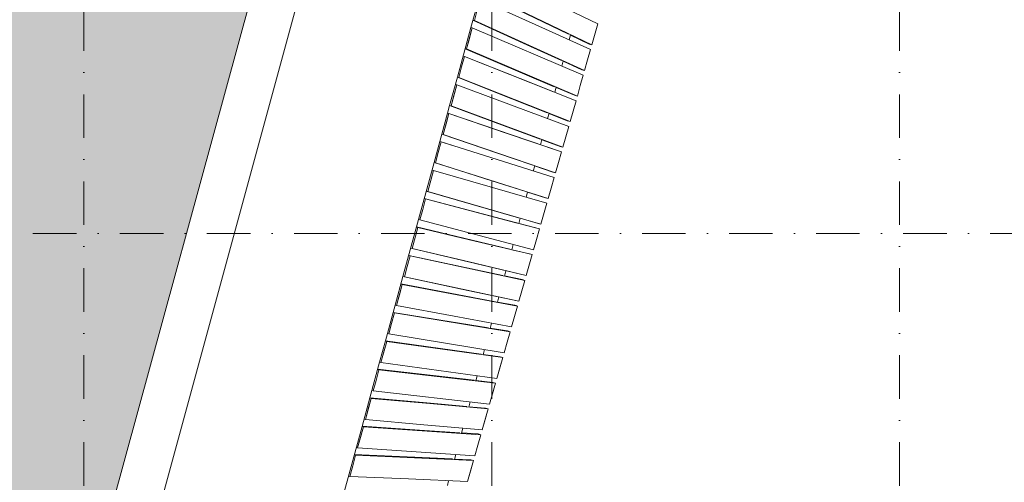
# Model space of a CAD drawing. Header units: millimetres. Extents: x -2530 to 151695, y -8763 to 71774.
# Tile 61 of 217: x 65452 to 74505, y -4 to 4253. Entities that reach past the tile are written whole.
import ezdxf

# ---------------------------------------------------------------- set-up
doc = ezdxf.new("R2010")
doc.units = ezdxf.units.MM
doc.linetypes.add('RR_Level', pattern=[800, 400, -200, 0, -200])
for name, color, linetype, lineweight in [('A-FLOR-____-OTLN', 192, 'Continuous', 18), ('A-ROOF-____-PATT', 132, 'Continuous', 18), ('A-WALL-____-OTLN', 113, 'Continuous', 18), ('S-GRID-____-OTLN', 1, 'Continuous', 9)]:
    doc.layers.add(name, color=color, linetype=linetype, lineweight=lineweight)

# ---------------------------------------------------------------- blocks, each defined once
blk = doc.blocks.new('027_Gilde - ATC_FacadeModel_rvt-1-plot_V1 Copy 1')
at = {"layer": 'A-ROOF-____-PATT', "lineweight": 9}
h = blk.add_hatch(dxfattribs=at)
h.set_pattern_fill('FP_1', color=8, style=0, pattern_type=2)
h.set_pattern_definition([(0, (0, 0), (812.8, 203.2), [67.056, -542.544, 67.056, -542.544, -3251.2]), (0, (0, 0), (812.8, 203.2), [-1219.2, 67.056, -1152.144, 67.056, -542.544, -1422.4]), (0, (0, 0), (812.8, 203.2), [-3048, 67.056, -339.344, 67.056, -948.944]), (120, (304.8, 101.6), (-582.37636, 602.30545), [67.056, -542.544, 67.056, -542.544, -3251.2]), (120, (304.8, 101.6), (-582.37636, 602.30545), [-1219.2, 67.056, -1152.144, 67.056, -542.544, -1422.4]), (120, (304.8, 101.6), (-582.37636, 602.30545), [-3048, 67.056, -339.344, 67.056, -948.944]), (240, (406.4, 508), (-230.42364, -805.50545), [67.056, -542.544, 67.056, -542.544, -3251.2]), (240, (406.4, 508), (-230.42364, -805.50545), [-1219.2, 67.056, -1152.144, 67.056, -542.544, -1422.4]), (240, (406.4, 508), (-230.42364, -805.50545), [-3048, 67.056, -339.344, 67.056, -948.944])])
h.paths.add_polyline_path([(51009.7, -4538.2), (65122.7, -4538.2), (69734.2, 12361.8), (77301.3, 12361.8), (109159.8, 3861.8), (143425, 3861.8), (143424.6, 19116.3), (143372.5, 19102.3), (143380.3, 19073.3), (143187.1, 19021.6), (143179.3, 19050.5), (143090.8, 19026.7), (143098.5, 18997.8), (142944, 18956.4), (142936.2, 18985.2), (142812.8, 18952.1), (142820.5, 18923.3), (142666, 18881.9), (142658.2, 18910.7), (142520.6, 18873.8), (142528.3, 18845), (142373.7, 18803.6), (142366, 18832.3), (142214.8, 18791.7), (142222.5, 18763.1), (142068, 18721.7), (142060.2, 18750.3), (141876.3, 18700.9), (141883.9, 18672.4), (141768, 18641.3), (141760.2, 18669.8), (141543, 18611.5), (141550.6, 18583.1), (141434.7, 18552), (141426.9, 18580.4), (141192.8, 18517.6), (141200.4, 18489.2), (141084.5, 18458.2), (141076.7, 18486.5), (139169.2, 17974.8), (139169.2, 9724.8), (139163.5, 9594.1), (139146.4, 9464.4), (139118.1, 9336.6), (139078.7, 9211.8), (139028.7, 9090.9), (138968.2, 8974.8), (138897.9, 8864.5), (138818.3, 8760.6), (138729.9, 8664.2), (138633.4, 8575.8), (138529.6, 8496.1), (138419.2, 8425.8), (138303.1, 8365.4), (138182.2, 8315.3), (138057.4, 8275.9), (137929.7, 8247.6), (137799.9, 8230.5), (137669.2, 8224.8), (110234, 8225.3), (110113.1, 8230.5), (109973.5, 8249.8), (109855.6, 8275.9), (107383, 8937.3), (106400.5, 9195.7), (106266.9, 9159.9), (91617.5, 13083.8), (77249.6, 16861.2), (31941.5, 16861.2), (31941.5, 16959.3), (31905.8, 16925.4), (31875.8, 16925.3), (31875.8, 17125.6), (31904, 17152.4), (31904, 17167.8), (31834.5, 17101.7), (31804.1, 17101.5), (31804.1, 17211.8), (24866.5, 17211.8), (24866.5, -4538.2), (48118.7, -4538.2)])
h.paths.add_polyline_path([(59682.5, -356.6), (30491.5, -356.6), (30360, -350.5), (30229.6, -332.3), (30101.5, -302.2), (29976.7, -260.3), (29856.3, -207.2), (29741.3, -143.1), (29632.7, -68.7), (29531.5, 15.3), (29438.4, 108.4), (29354.3, 209.7), (29279.9, 318.3), (29215.9, 433.3), (29162.7, 553.7), (29120.9, 678.5), (29090.7, 806.6), (29072.6, 937), (29066.5, 1068.4), (29066.5, 11586.8), (29072.6, 11718.3), (29090.7, 11848.6), (29120.9, 11976.8), (29162.7, 12101.6), (29215.9, 12222), (29279.9, 12337), (29354.3, 12445.6), (29438.4, 12546.8), (29531.5, 12639.9), (29632.7, 12724), (29742.7, 12799.1), (29856.3, 12862.4), (29976.7, 12915.6), (30101.5, 12957.4), (30229.6, 12987.5), (30360, 13005.7), (30491.5, 13011.8), (63692.1, 13011.8), (63822.8, 13005.8), (63952.4, 12987.8), (64079.8, 12958), (64204, 12916.7), (64323.8, 12864.1), (64440.7, 12799.1), (64546.5, 12727.2), (64647.5, 12644), (64740.5, 12551.9), (64824.6, 12451.7), (64899.2, 12344.2), (64963.5, 12230.2), (65017.2, 12110.9), (65059.7, 11987.1), (65090.6, 11860), (65109.8, 11730.6), (65117, 11599.9), (65109.3, 11446.5), (65095.4, 11339.4), (65066.8, 11211.7), (62196.7, 693.3), (62146.8, 546.1), (62103.4, 445.1), (62039.8, 328.6), (61965.7, 218.5), (61881.7, 115.8), (61788.5, 21.3), (61686.8, -64.1), (61577.7, -139.6), (61462, -204.7), (61340.8, -258.7), (61215.1, -301.3), (61086, -331.9), (60954.5, -350.4), (60821.9, -356.6)])
h.paths.add_polyline_path([(106423, 7998.2), (106123.1, 8006.6), (106131.5, 8306.4), (106431.4, 8298.1), (106427, 8139.8)])
h.paths.add_polyline_path([(105838.9, 8060.8), (105549.5, 8139.8), (105628.5, 8429.2), (105917.9, 8350.3), (105860.5, 8139.8)])
h.paths.add_polyline_path([(106724.4, 8060.8), (106645.4, 8350.3), (106934.8, 8429.2), (107013.8, 8139.8), (106820.8, 8087.1)])
h.paths.add_polyline_path([(107303.2, 8218.8), (107224.3, 8508.2), (107513.7, 8587.2), (107592.6, 8297.8)])
h.paths.add_polyline_path([(105260.1, 8218.8), (104970.7, 8297.8), (105049.7, 8587.2), (105339.1, 8508.2), (105281.7, 8297.8)])
h.paths.add_polyline_path([(104681.3, 8376.7), (104391.8, 8455.7), (104470.8, 8745.1), (104760.2, 8666.2), (104702.8, 8455.7)])
h.paths.add_polyline_path([(104102.4, 8534.7), (103813, 8613.7), (103892, 8903.1), (104181.4, 8824.1), (104124, 8613.7)])
h.paths.add_polyline_path([(103523.6, 8692.6), (103234.2, 8771.6), (103313.1, 9061), (103602.6, 8982), (103529.6, 8714.8)])
h.paths.add_polyline_path([(102944.8, 8850.6), (102655.3, 8929.5), (102734.3, 9219), (103023.7, 9140), (102959.1, 8903.1)])
h.paths.add_polyline_path([(102365.9, 9008.5), (102076.5, 9087.5), (102155.5, 9376.9), (102444.9, 9297.9), (102401.8, 9140)])
h.paths.add_polyline_path([(101787.1, 9166.5), (101497.7, 9245.4), (101576.6, 9534.9), (101866.1, 9455.9), (101808.6, 9245.4)])
h.paths.add_polyline_path([(101208.2, 9324.4), (100918.8, 9403.4), (100997.8, 9692.8), (101287.2, 9613.8), (101244.1, 9455.9)])
h.paths.add_polyline_path([(100629.4, 9482.4), (100340, 9561.3), (100419, 9850.8), (100708.4, 9771.8), (100661.5, 9599.9)])
h.paths.add_polyline_path([(100050.6, 9640.3), (99761.1, 9719.3), (99840.1, 10008.7), (100129.5, 9929.7), (100078.3, 9742.1)])
h.paths.add_polyline_path([(99471.7, 9798.3), (99182.3, 9877.2), (99261.3, 10166.6), (99550.7, 10087.7), (99475.3, 9811.4)])
h.paths.add_polyline_path([(98892.9, 9956.2), (98603.5, 10035.2), (98682.4, 10324.6), (98971.9, 10245.6), (98914.4, 10035.2)])
h.paths.add_polyline_path([(98314.1, 10114.1), (98024.6, 10193.1), (98103.6, 10482.5), (98393, 10403.6), (98335.6, 10193.1)])
h.paths.add_polyline_path([(97735.2, 10272.1), (97445.8, 10351.1), (97524.8, 10640.5), (97814.2, 10561.5), (97749.5, 10324.6)])
h.paths.add_polyline_path([(97156.4, 10430), (96867, 10509), (96945.9, 10798.4), (97235.4, 10719.5)])
h.paths.add_polyline_path([(96577.5, 10588), (96288.1, 10667), (96367.1, 10956.4), (96656.5, 10877.4), (96620.6, 10745.9)])
h.paths.add_polyline_path([(95998.7, 10745.9), (95709.3, 10824.9), (95788.3, 11114.3), (96077.7, 11035.4), (96020.3, 10824.9)])
h.paths.add_polyline_path([(95419.9, 10903.9), (95130.4, 10982.9), (95209.4, 11272.3), (95498.8, 11193.3), (95441.4, 10982.9)])
h.paths.add_polyline_path([(94841, 11061.8), (94551.6, 11140.8), (94630.6, 11430.2), (94920, 11351.2), (94862.6, 11140.8)])
h.paths.add_polyline_path([(94262.2, 11219.8), (93972.8, 11298.7), (94051.7, 11588.2), (94341.2, 11509.2), (94326.8, 11456.7)])
h.paths.add_polyline_path([(93683.4, 11377.7), (93393.9, 11456.7), (93472.9, 11746.1), (93762.3, 11667.1), (93704.9, 11456.7)])
h.paths.add_polyline_path([(93104.5, 11535.7), (92815.1, 11614.6), (92894.1, 11904.1), (93183.5, 11825.1), (93126.1, 11614.6)])
h.paths.add_polyline_path([(92525.7, 11693.6), (92236.3, 11772.6), (92315.2, 12062), (92604.7, 11983), (92547.2, 11772.6)])
h.paths.add_polyline_path([(91946.8, 11851.6), (91657.4, 11930.5), (91736.4, 12220), (92025.8, 12141), (91968.4, 11930.5)])
h.paths.add_polyline_path([(91368, 12009.5), (91078.6, 12088.5), (91157.6, 12377.9), (91447, 12298.9), (91389.6, 12088.5)])
h.paths.add_polyline_path([(90789.2, 12167.5), (90499.7, 12246.4), (90578.7, 12535.8), (90868.1, 12456.9), (90825, 12298.9)])
h.paths.add_polyline_path([(90210.3, 12325.4), (89920.9, 12404.4), (89999.9, 12693.8), (90289.3, 12614.8), (90220.3, 12361.8)])
h.paths.add_polyline_path([(89631.5, 12483.4), (89342.1, 12562.3), (89421, 12851.7), (89710.5, 12772.8), (89674.6, 12641.3)])
h.paths.add_polyline_path([(89052.7, 12641.3), (88763.2, 12720.3), (88842.2, 13009.7), (89131.6, 12930.7), (89074.2, 12720.3)])
h.paths.add_polyline_path([(88473.8, 12799.2), (88184.4, 12878.2), (88263.4, 13167.6), (88552.8, 13088.7)])
h.paths.add_polyline_path([(87895, 12957.2), (87605.6, 13036.2), (87684.5, 13325.6), (87974, 13246.6)])
h.paths.add_polyline_path([(87316.1, 13115.1), (87026.7, 13194.1), (87105.7, 13483.5), (87395.1, 13404.6), (87339.9, 13202)])
h.paths.add_polyline_path([(86737.3, 13273.1), (86447.9, 13352.1), (86526.9, 13641.5), (86816.3, 13562.5)])
h.paths.add_polyline_path([(86158.5, 13431), (85869, 13510), (85948, 13799.4), (86237.4, 13720.4)])
h.paths.add_polyline_path([(85579.6, 13589), (85290.2, 13668), (85369.2, 13957.4), (85658.6, 13878.4), (85601.2, 13668)])
h.paths.add_polyline_path([(85000.8, 13746.9), (84711.4, 13825.9), (84790.3, 14115.3), (85079.8, 14036.3), (85022.3, 13825.9)])
h.paths.add_polyline_path([(84422, 13904.9), (84132.5, 13983.8), (84211.5, 14273.3), (84500.9, 14194.3), (84442.1, 13978.6)])
h.paths.add_polyline_path([(83843.1, 14062.8), (83553.7, 14141.8), (83632.7, 14431.2), (83922.1, 14352.2)])
h.paths.add_polyline_path([(83264.3, 14220.8), (82974.9, 14299.7), (83053.8, 14589.2), (83343.3, 14510.2)])
h.paths.add_polyline_path([(82685.4, 14378.7), (82396, 14457.7), (82475, 14747.1), (82764.4, 14668.1)])
h.paths.add_polyline_path([(82106.6, 14536.7), (81817.2, 14615.6), (81896.2, 14905), (82185.6, 14826.1)])
h.paths.add_polyline_path([(81527.8, 14694.6), (81238.3, 14773.6), (81317.3, 15063), (81606.7, 14984), (81544.3, 14755.2)])
h.paths.add_polyline_path([(80948.9, 14852.6), (80659.5, 14931.5), (80738.5, 15220.9), (81027.9, 15142)])
h.paths.add_polyline_path([(80370.1, 15010.5), (80080.7, 15089.5), (80159.6, 15378.9), (80449.1, 15299.9)])
h.paths.add_polyline_path([(79791.3, 15168.4), (79501.8, 15247.4), (79580.8, 15536.8), (79870.2, 15457.9)])
h.paths.add_polyline_path([(79212.4, 15326.4), (78923, 15405.4), (79002, 15694.8), (79291.4, 15615.8), (79255.5, 15484.3)])
h.paths.add_polyline_path([(78633.6, 15484.3), (78344.2, 15563.3), (78423.1, 15852.7), (78712.6, 15773.8), (78646.5, 15531.8)])
h.paths.add_polyline_path([(78054.3, 15640.6), (77764.5, 15724.2), (77845.6, 16010.3), (78133.7, 15931.7), (78077.1, 15724.2)])
h.paths.add_polyline_path([(77571.9, 15785.7), (77291.5, 15785.7), (77291.5, 16086.2), (77571.9, 16086.2), (77571.9, 16010.3)])
h.paths.add_polyline_path([(53891.5, 15786.2), (53891.5, 16086.2), (54191.5, 16086.2), (54191.5, 15786.2), (53900.6, 15786.2)])
h.paths.add_polyline_path([(52091.5, 15786.2), (52091.5, 16086.2), (52391.5, 16086.2), (52391.5, 15786.2)])
h.paths.add_polyline_path([(53591.5, 15786.2), (53291.5, 15786.2), (53291.5, 16086.2), (53591.5, 16086.2)])
h.paths.add_polyline_path([(52991.5, 15786.2), (52691.5, 15786.2), (52691.5, 16086.2), (52991.5, 16086.2)])
h.paths.add_polyline_path([(48118.7, 15786.2), (47891.5, 15786.2), (47891.5, 16086.2), (48191.5, 16086.2), (48191.5, 15786.2)])
h.paths.add_polyline_path([(48491.5, 15786.2), (48491.5, 16086.2), (48791.5, 16086.2), (48791.5, 15786.2)])
h.paths.add_polyline_path([(49091.5, 15786.2), (49091.5, 16086.2), (49391.5, 16086.2), (49391.5, 15786.2)])
h.paths.add_polyline_path([(49691.5, 15786.2), (49691.5, 16086.2), (49991.5, 16086.2), (49991.5, 15786.2)])
h.paths.add_polyline_path([(50291.5, 15786.2), (50291.5, 16086.2), (50591.5, 16086.2), (50591.5, 15786.2)])
h.paths.add_polyline_path([(50891.5, 15786.2), (50891.5, 16086.2), (51191.5, 16086.2), (51191.5, 15786.2)])
h.paths.add_polyline_path([(51491.5, 15786.2), (51491.5, 16086.2), (51791.5, 16086.2), (51791.5, 15786.2)])
h.paths.add_polyline_path([(59591.5, 15786.2), (59291.5, 15786.2), (59291.5, 16086.2), (59591.5, 16086.2)])
h.paths.add_polyline_path([(55091.5, 15786.2), (55091.5, 16086.2), (55391.5, 16086.2), (55391.5, 15786.2)])
h.paths.add_polyline_path([(58991.5, 15786.2), (58691.5, 15786.2), (58691.5, 16086.2), (58991.5, 16086.2)])
h.paths.add_polyline_path([(54491.5, 15786.2), (54491.5, 16086.2), (54791.5, 16086.2), (54791.5, 15786.2)])
h.paths.add_polyline_path([(75514, 15786.2), (75491.5, 15786.2), (75491.5, 16086.2), (75791.5, 16086.2), (75791.5, 15786.2)])
h.paths.add_polyline_path([(55691.5, 15786.2), (55691.5, 16086.2), (55991.5, 16086.2), (55991.5, 15786.2)])
h.paths.add_polyline_path([(58391.5, 15786.2), (58091.5, 15786.2), (58091.5, 16086.2), (58391.5, 16086.2)])
h.paths.add_polyline_path([(56291.5, 15786.2), (56291.5, 16086.2), (56591.5, 16086.2), (56591.5, 15786.2)])
h.paths.add_polyline_path([(56891.5, 15786.2), (56891.5, 16086.2), (57191.5, 16086.2), (57191.5, 15786.2)])
h.paths.add_polyline_path([(57491.5, 15786.2), (57491.5, 16086.2), (57791.5, 16086.2), (57791.5, 15786.2)])
h.paths.add_polyline_path([(44891.5, 15786.2), (44891.5, 16086.2), (45191.5, 16086.2), (45191.5, 15786.2)])
h.paths.add_polyline_path([(45491.5, 15786.2), (45491.5, 16086.2), (45791.5, 16086.2), (45791.5, 15786.2)])
h.paths.add_polyline_path([(46091.5, 15786.2), (46091.5, 16086.2), (46391.5, 16086.2), (46391.5, 15786.2)])
h.paths.add_polyline_path([(43391.5, 15786.2), (43091.5, 15786.2), (43091.5, 16086.2), (43391.5, 16086.2)])
h.paths.add_polyline_path([(42791.5, 15786.2), (42491.5, 15786.2), (42491.5, 16086.2), (42791.5, 16086.2)])
h.paths.add_polyline_path([(59891.5, 15786.2), (59891.5, 16086.2), (60191.5, 16086.2), (60191.5, 15786.2)])
h.paths.add_polyline_path([(44591.5, 15786.2), (44291.5, 15786.2), (44291.5, 16086.2), (44591.5, 16086.2)])
h.paths.add_polyline_path([(61091.5, 15786.2), (61091.5, 16086.2), (61391.5, 16086.2), (61391.5, 15786.2)])
h.paths.add_polyline_path([(61691.5, 15786.2), (61691.5, 16086.2), (61991.5, 16086.2), (61991.5, 15786.2)])
h.paths.add_polyline_path([(62291.5, 15786.2), (62291.5, 16086.2), (62591.5, 16086.2), (62591.5, 15786.2), (62573.4, 15786.2)])
h.paths.add_polyline_path([(60791.5, 15786.2), (60491.5, 15786.2), (60491.5, 16086.2), (60791.5, 16086.2)])
h.paths.add_polyline_path([(43991.5, 15786.2), (43691.5, 15786.2), (43691.5, 16086.2), (43991.5, 16086.2)])
h.paths.add_polyline_path([(76091.5, 15786.2), (76091.5, 16086.2), (76391.5, 16086.2), (76391.5, 15786.2)])
h.paths.add_polyline_path([(47591.5, 15786.2), (47291.5, 15786.2), (47291.5, 16086.2), (47591.5, 16086.2)])
h.paths.add_polyline_path([(46991.5, 15786.2), (46691.5, 15786.2), (46691.5, 16086.2), (46991.5, 16086.2)])
h.paths.add_polyline_path([(76691.5, 15786.2), (76691.5, 16086.2), (76991.5, 16086.2), (76991.5, 15786.2)])
h.paths.add_polyline_path([(73691.5, 15786.2), (73691.5, 16086.2), (73991.5, 16086.2), (73991.5, 15786.2), (73698.3, 15786.2)])
h.paths.add_polyline_path([(74291.5, 15786.2), (74291.5, 16086.2), (74591.5, 16085.6), (74591.5, 15786.2)])
h.paths.add_polyline_path([(74891.5, 15786.2), (74891.5, 16086.2), (75191.5, 16086.2), (75191.5, 15786.2)])
h.paths.add_polyline_path([(71291.5, 15786.2), (71291.5, 16086.2), (71591.5, 16086.2), (71591.5, 15786.2)])
h.paths.add_polyline_path([(71891.5, 15786.2), (71891.5, 16086.2), (72191.5, 16086.2), (72191.5, 15786.2)])
h.paths.add_polyline_path([(72491.5, 15786.2), (72491.5, 16086.2), (72791.5, 16086.2), (72791.5, 15786.2)])
h.paths.add_polyline_path([(73091.5, 15786.2), (73091.5, 16086.2), (73391.5, 16086.2), (73391.5, 15786.2)])
h.paths.add_polyline_path([(63491.5, 15786.2), (63491.5, 16086.2), (63791.5, 16086.2), (63791.5, 15786.2)])
h.paths.add_polyline_path([(65891.5, 15786.2), (65891.5, 16086.2), (66191.5, 16086.2), (66191.5, 15786.2)])
h.paths.add_polyline_path([(40991.5, 15786.2), (40691.5, 15786.2), (40691.5, 16086.2), (40991.5, 16086.2), (40991.5, 15803.5)])
h.paths.add_polyline_path([(65591.5, 15786.2), (65291.5, 15786.2), (65291.5, 16086.2), (65591.5, 16086.2)])
h.paths.add_polyline_path([(70991.5, 15786.2), (70691.5, 15786.2), (70691.5, 16086.2), (70991.5, 16086.2)])
h.paths.add_polyline_path([(36791.5, 15786.2), (36491.5, 15786.2), (36491.5, 16086.2), (36791.5, 16086.2)])
h.paths.add_polyline_path([(40391.5, 15786.2), (40091.5, 15786.2), (40091.5, 16086.2), (40391.5, 16086.2), (40391.5, 15836.7)])
h.paths.add_polyline_path([(39791.5, 15786.2), (39491.5, 15786.2), (39491.5, 16086.2), (39791.5, 16086.2), (39791.5, 15909.5)])
h.paths.add_polyline_path([(39191.5, 15786.2), (38891.5, 15786.2), (38891.5, 16086.2), (39191.5, 16086.2), (39191.5, 15982.2)])
h.paths.add_polyline_path([(38591.5, 15786.2), (38291.5, 15786.2), (38291.5, 16086.2), (38591.5, 16086.2), (38591.5, 16054.9)])
h.paths.add_polyline_path([(37991.5, 15786.2), (37691.5, 15786.2), (37691.5, 16086.2), (37991.5, 16086.2)])
h.paths.add_polyline_path([(37391.5, 15786.2), (37091.5, 15786.2), (37091.5, 16086.2), (37391.5, 16086.2)])
h.paths.add_polyline_path([(42191.5, 15786.2), (41891.5, 15786.2), (41891.5, 16086.2), (42191.5, 16086.2)])
h.paths.add_polyline_path([(41591.5, 15786.2), (41291.5, 15786.2), (41291.5, 16086.2), (41591.5, 16086.2)])
h.paths.add_polyline_path([(70391.5, 15786.2), (70091.5, 15786.2), (70091.5, 16086.2), (70391.5, 16086.2)])
h.paths.add_polyline_path([(69791.5, 15786.2), (69491.5, 15786.2), (69491.5, 16086.2), (69791.5, 16086.2)])
h.paths.add_polyline_path([(69191.5, 15786.2), (68891.5, 15786.2), (68891.5, 16086.2), (69191.5, 16086.2)])
h.paths.add_polyline_path([(68591.5, 15786.2), (68291.5, 15786.2), (68291.5, 16086.2), (68591.5, 16086.2)])
h.paths.add_polyline_path([(67991.5, 15786.2), (67691.5, 15786.2), (67691.5, 16086.2), (67991.5, 16086.2)])
h.paths.add_polyline_path([(62891.5, 15786.2), (62891.5, 16086.2), (63191.5, 16086.2), (63191.5, 15786.2)])
h.paths.add_polyline_path([(64091.5, 15786.2), (64091.5, 16086.2), (64391.5, 16086.2), (64391.5, 15786.2)])
h.paths.add_polyline_path([(64691.5, 15786.2), (64691.5, 16086.2), (64991.5, 16086.2), (64991.5, 15786.2)])
h.paths.add_polyline_path([(67391.5, 15786.2), (67091.5, 15786.2), (67091.5, 16086.2), (67391.5, 16086.2)])
h.paths.add_polyline_path([(66791.5, 15786.2), (66491.5, 15786.2), (66491.5, 16086.2), (66791.5, 16086.2)])
h.paths.add_polyline_path([(36191.5, 15786.2), (35891.5, 15786.2), (35891.5, 16086.2), (36191.5, 16086.2)])
h.paths.add_polyline_path([(34091.5, 15786.2), (34091.5, 16086.2), (34391.5, 16086.2), (34391.5, 15786.2)])
h.paths.add_polyline_path([(35591.5, 15786.2), (35291.5, 15786.2), (35291.5, 16086.2), (35591.5, 16086.2)])
h.paths.add_polyline_path([(33191.5, 15786.2), (32891.5, 15786.2), (32891.5, 16086.2), (33191.5, 16086.2)])
h.paths.add_polyline_path([(32591.5, 15786.2), (32291.5, 15786.2), (32291.5, 16086.2), (32591.5, 16086.2)])
h.paths.add_polyline_path([(34991.5, 15786.2), (34691.5, 15786.2), (34691.5, 16086.2), (34991.5, 16086.2)])
h.paths.add_polyline_path([(33491.5, 15786.2), (33491.5, 16086.2), (33791.5, 16086.2), (33791.5, 15786.2)])
h.paths.add_polyline_path([(39191.5, 16386.2), (38891.5, 16386.2), (38891.5, 16686.2), (39191.5, 16686.2)])
h.paths.add_polyline_path([(139429.5, 16982.1), (139350.5, 17271.5), (139639.9, 17350.4), (139718.9, 17061)])
h.paths.add_polyline_path([(140008.3, 17140), (139929.3, 17429.4), (140218.8, 17508.4), (140297.7, 17219), (140218.8, 17197.4)])
h.paths.add_polyline_path([(140587.2, 17297.9), (140508.2, 17587.4), (140797.6, 17666.3), (140876.6, 17376.9), (140628.8, 17309.3)])
h.paths.add_polyline_path([(141166, 17455.9), (141087, 17745.3), (141376.4, 17824.3), (141455.4, 17534.9), (141376.4, 17513.3)])
h.paths.add_polyline_path([(141744.8, 17613.8), (141665.9, 17903.3), (141955.3, 17982.2), (142034.3, 17692.8), (141955.3, 17671.3)])
h.paths.add_polyline_path([(142324.1, 17770.1), (142244.7, 18061.2), (142532.8, 18139.8), (142613.9, 17853.7), (142372, 17784)])
h.paths.add_polyline_path([(142903, 17928.1), (142823.5, 18219.2), (143111.7, 18297.8), (143192.7, 18011.7)])
at = {"layer": 'A-FLOR-____-OTLN', "color": 210}
for p, q in [((65447.3, -4963.2), (70058.8, 11936.8)), ((69672.5, 4443.2), (69600.9, 4181)), ((69600.9, 4181), (69476.7, 3725.4)), ((70503.2, 4068.5), (70515.6, 4114)), ((70437.2, 3826.9), (70450.3, 3874.9)), ((69476.7, 3725.4), (69405.1, 3463.3)), ((70371.3, 3585.3), (70384.5, 3633.5)), ((69405.1, 3463.3), (69386.3, 3394.2)), ((69386.3, 3394.2), (69333.6, 3201.2)), ((70305.4, 3343.8), (70318.6, 3392.1)), ((69333.6, 3201.2), (69314.7, 3132)), ((69314.7, 3132), (69262, 2939)), ((70239.5, 3102.2), (70252.7, 3150.6)), ((69262, 2939), (68975.9, 1890.2)), ((70173.6, 2860.7), (70186.8, 2909.2)), ((70107.7, 2619.2), (70120.9, 2667.7)), ((70041.8, 2377.7), (70055, 2426.2)), ((69975.9, 2136.2), (69989.1, 2184.7)), ((69910, 1894.7), (69923.2, 1943.2)), ((68975.9, 1890.2), (68904.3, 1627.9)), ((69844.4, 1654.3), (69857.3, 1701.7)), ((68885.5, 1558.9), (68832.7, 1365.7)), ((68904.3, 1627.9), (68885.5, 1558.9)), ((69778.2, 1411.8), (69791.4, 1460.2)), ((68832.7, 1365.7), (68813.9, 1296.7)), ((68813.9, 1296.7), (68761.2, 1103.4)), ((69712.4, 1170.4), (69725.5, 1218.6)), ((68761.2, 1103.4), (68670.9, 772.5)), ((69646.5, 929), (69659.6, 977.1)), ((68670.9, 772.5), (68599.4, 510.4)), ((69580.6, 687.6), (69593.7, 735.5)), ((68599.4, 510.4), (68384.8, -275.8)), ((69515.4, 448.7), (69527.8, 493.9)), ((69449.7, 207.6), (69461.8, 252.3)), ((69383.9, -33.4), (69395.9, 10.7))]:
    blk.add_line(p, q, dxfattribs=at)
at = {"layer": 'A-WALL-____-OTLN', "color": 210}
for p, q in [((65122.7, -4538.2), (69734.2, 12361.8)), ((70058.8, 11936.8), (65563.3, -4538.2)), ((69756.7, 4702.1), (70766.9, 4214.6)), ((70192.7, 4209.4), (69685.1, 4439.8)), ((69685.1, 4439.8), (70192.7, 4209.4)), ((69690.6, 4509.5), (70497.9, 4119.9)), ((69690.6, 4509.5), (70497.9, 4119.9)), ((70712.3, 4021.7), (69703.9, 4508.3)), ((70766.9, 4214.6), (70261.8, 4458.3)), ((69632.3, 4246.2), (69658.7, 4343)), ((69632.3, 4246.2), (69658.7, 4343)), ((70712.3, 4021.7), (70208.1, 4265)), ((69560.8, 3984.1), (69613.6, 4177.5)), ((69613.6, 4177.5), (69587.2, 4080.8)), ((69600.9, 4181), (69613.6, 4177.5)), ((69613.6, 4177.5), (69600.9, 4181)), ((70633.6, 3743.3), (69613.6, 4177.5)), ((69613.6, 4177.5), (70633.6, 3743.3)), ((69619.1, 4247.7), (70113.8, 4023.1)), ((69619.1, 4247.7), (70113.8, 4023.1)), ((69619.7, 4249.7), (69632.3, 4246.2)), ((69632.3, 4246.2), (69619.7, 4249.7)), ((69632.3, 4246.2), (70139, 4016.2)), ((70139, 4016.2), (69632.3, 4246.2)), ((70700.3, 3979), (70192.7, 4209.4)), ((70192.7, 4209.4), (70700.3, 3979)), ((70766.9, 4214.6), (70712.3, 4021.7)), ((70766.9, 4214.6), (70712.3, 4021.7)), ((69560.8, 3984.1), (69587.2, 4080.8)), ((70514.9, 4111.6), (70687.1, 4028.6)), ((70514.9, 4111.6), (70687.1, 4028.6)), ((69547.7, 3985.8), (70367.6, 3636.8)), ((69547.7, 3985.8), (70367.6, 3636.8)), ((69548.2, 3987.6), (69560.8, 3984.1)), ((69560.8, 3984.1), (69548.2, 3987.6)), ((69560.8, 3984.1), (70579.1, 3550.7)), ((70579.1, 3550.7), (69560.8, 3984.1)), ((70433.4, 3878), (70113.8, 4023.1)), ((70433.4, 3878), (70113.8, 4023.1)), ((70645.7, 3786.2), (70139, 4016.2)), ((70645.7, 3786.2), (70139, 4016.2)), ((70687.1, 4028.6), (70699.7, 4025.1)), ((70699.7, 4025.1), (70687.1, 4028.6)), ((70712.3, 4021.7), (70699.7, 4025.1)), ((70712.3, 4021.7), (70699.7, 4025.1)), ((69542, 3915.2), (69515.6, 3818.6)), ((69515.6, 3818.6), (69542, 3915.2)), ((69529.4, 3918.7), (69542, 3915.2)), ((69542, 3915.2), (69529.4, 3918.7)), ((70054.4, 3711.4), (69542, 3915.2)), ((69542, 3915.2), (70566.9, 3507.5)), ((70700.3, 3979), (70673, 3882.6)), ((70700.3, 3979), (70673, 3882.6)), ((69489.3, 3722), (69515.6, 3818.6)), ((69489.3, 3722), (69515.6, 3818.6)), ((70620.5, 3793.1), (70449.2, 3870.8)), ((70620.5, 3793.1), (70449.2, 3870.8)), ((70673, 3882.6), (70645.7, 3786.2)), ((70673, 3882.6), (70645.7, 3786.2)), ((69476.3, 3724), (69975.5, 3525.4)), ((69476.3, 3724), (70301.7, 3395.6)), ((69489.3, 3722), (69476.6, 3725.4)), ((69489.3, 3722), (69476.7, 3725.4)), ((69489.3, 3722), (70000.8, 3518.5)), ((70000.8, 3518.5), (69489.3, 3722)), ((70633.6, 3743.3), (70606.4, 3647)), ((70633.6, 3743.3), (70606.4, 3647)), ((70620.5, 3793.1), (70645.7, 3786.2)), ((70645.7, 3786.2), (70620.5, 3793.1)), ((69417.7, 3459.9), (69470.5, 3653)), ((69470.5, 3653), (69444.1, 3556.4)), ((69457.8, 3656.4), (69470.5, 3653)), ((69470.5, 3653), (69457.8, 3656.4)), ((70500, 3271.7), (69470.5, 3653)), ((69470.5, 3653), (70500, 3271.7)), ((70566.9, 3507.5), (70054.4, 3711.4)), ((70383.5, 3630), (70553.8, 3557.6)), ((70383.5, 3630), (70553.8, 3557.6)), ((70606.4, 3647), (70579.1, 3550.7)), ((70606.4, 3647), (70579.1, 3550.7)), ((69417.7, 3459.9), (69444.1, 3556.4)), ((70553.8, 3557.6), (70579.1, 3550.7)), ((70579.1, 3550.7), (70553.8, 3557.6)), ((69404.8, 3462.2), (69906.3, 3276.4)), ((69404.8, 3462.2), (70235.9, 3154.4)), ((69405.1, 3463.3), (69417.7, 3459.9)), ((69417.7, 3459.9), (69405.1, 3463.3)), ((69417.7, 3459.9), (70445.4, 3079.3)), ((69931.6, 3269.6), (69417.7, 3459.9)), ((70301.7, 3395.6), (69975.5, 3525.4)), ((70512.3, 3315), (70000.8, 3518.5)), ((70512.3, 3315), (70000.8, 3518.5)), ((70566.9, 3507.5), (70539.6, 3411.3)), ((70566.9, 3507.5), (70539.6, 3411.3)), ((69346.2, 3197.7), (69398.9, 3390.7)), ((69398.9, 3390.7), (69372.6, 3294.2)), ((69386.3, 3394.2), (69398.9, 3390.7)), ((69398.9, 3390.7), (69386.3, 3394.2)), ((70433.1, 3035.8), (69398.9, 3390.7)), ((69398.9, 3390.7), (69916, 3213.3)), ((70487, 3321.9), (70317.8, 3389.2)), ((70317.8, 3389.2), (70487, 3321.9)), ((70539.6, 3411.3), (70512.3, 3315)), ((70539.6, 3411.3), (70512.3, 3315)), ((69346.2, 3197.7), (69372.6, 3294.2)), ((70235.9, 3154.4), (69906.3, 3276.4)), ((70445.4, 3079.3), (69931.6, 3269.6)), ((70500, 3271.7), (70472.7, 3175.5)), ((70500, 3271.7), (70472.7, 3175.5)), ((70487, 3321.9), (70499.7, 3318.5)), ((70499.7, 3318.5), (70487, 3321.9)), ((70512.3, 3315), (70499.7, 3318.5)), ((70512.3, 3315), (70499.7, 3318.5)), ((69333.4, 3200.3), (70170.1, 2913.1)), ((69333.4, 3200.3), (69837.1, 3027.4)), ((69346.2, 3197.7), (69333.6, 3201.2)), ((69346.2, 3197.7), (69333.6, 3201.2)), ((69346.2, 3197.7), (70378.5, 2843.4)), ((70378.5, 2843.4), (69346.2, 3197.7)), ((69916, 3213.3), (70433.1, 3035.8)), ((70472.7, 3175.5), (70445.4, 3079.3)), ((70472.7, 3175.5), (70445.4, 3079.3)), ((69327.3, 3128.5), (69301, 3032)), ((69301, 3032), (69327.3, 3128.5)), ((69314.7, 3132), (69327.3, 3128.5)), ((69327.3, 3128.5), (69314.7, 3132)), ((69421.3, 3098.8), (69327.3, 3128.5)), ((69327.3, 3128.5), (70366.1, 2799.8)), ((70420.2, 3086.1), (70252.1, 3148.4)), ((70252.1, 3148.4), (70420.2, 3086.1)), ((70420.2, 3086.1), (70445.4, 3079.3)), ((70445.4, 3079.3), (70420.2, 3086.1)), ((69274.7, 2935.5), (69301, 3032)), ((69274.7, 2935.5), (69301, 3032)), ((70170.1, 2913.1), (69837.1, 3027.4)), ((70433.1, 3035.8), (70405.8, 2939.6)), ((70433.1, 3035.8), (70405.8, 2939.6)), ((69261.9, 2938.5), (69767.8, 2778.4)), ((69261.9, 2938.5), (69767.8, 2778.4)), ((69262, 2939), (69274.7, 2935.5)), ((69274.7, 2935.5), (69262, 2939)), ((69274.7, 2935.5), (69793.1, 2771.5)), ((69793.1, 2771.5), (69274.7, 2935.5)), ((70186.4, 2907.6), (70353.2, 2850.3)), ((70353.2, 2850.3), (70186.4, 2907.6)), ((70405.8, 2939.6), (70378.5, 2843.4)), ((70405.8, 2939.6), (70378.5, 2843.4)), ((69203.1, 2673.4), (69255.8, 2866.3)), ((69203.1, 2673.4), (69255.8, 2866.3)), ((69255.8, 2866.3), (69243.2, 2869.8)), ((70299, 2563.7), (69255.8, 2866.3)), ((69255.8, 2866.3), (69777.4, 2715)), ((70366.1, 2799.8), (70190, 2855.5)), ((70353.2, 2850.3), (70365.9, 2846.8)), ((70365.9, 2846.8), (70353.2, 2850.3)), ((70378.5, 2843.4), (70365.9, 2846.8)), ((70378.5, 2843.4), (70365.9, 2846.8)), ((70104.3, 2671.9), (69767.8, 2778.4)), ((70104.3, 2671.9), (69767.8, 2778.4)), ((70311.5, 2607.4), (69793.1, 2771.5)), ((70311.5, 2607.4), (69793.1, 2771.5)), ((70366.1, 2799.8), (70338.8, 2703.6)), ((70366.1, 2799.8), (70338.8, 2703.6)), ((69203.1, 2673.4), (69190.5, 2676.8)), ((69203.1, 2673.4), (69190.5, 2676.8)), ((69190.5, 2676.6), (70038.4, 2430.6)), ((69190.5, 2676.6), (70038.4, 2430.6)), ((69203.1, 2673.4), (70244.3, 2371.3)), ((70244.3, 2371.3), (69203.1, 2673.4)), ((69777.4, 2715), (70299, 2563.7)), ((70286.2, 2614.3), (70120.7, 2666.7)), ((70286.2, 2614.3), (70120.7, 2666.7)), ((70338.8, 2703.6), (70311.5, 2607.4)), ((70338.8, 2703.6), (70311.5, 2607.4)), ((69184.2, 2604.1), (69157.9, 2507.6)), ((69157.9, 2507.6), (69184.2, 2604.1)), ((70025.2, 2382.3), (69171.6, 2607.7)), ((70025.2, 2382.3), (69171.6, 2607.7)), ((69184.2, 2604.1), (69171.6, 2607.6)), ((70231.9, 2327.5), (69184.2, 2604.1)), ((69184.2, 2604.1), (70231.9, 2327.5)), ((70299, 2563.7), (70244.3, 2371.3)), ((70299, 2563.7), (70244.3, 2371.3)), ((70286.2, 2614.3), (70311.5, 2607.4)), ((70311.5, 2607.4), (70286.2, 2614.3)), ((69131.6, 2411.2), (69157.9, 2507.6)), ((69131.6, 2411.2), (69157.9, 2507.6)), ((69131.6, 2411.2), (69119, 2414.6)), ((69131.6, 2411.2), (70177.1, 2135.1)), ((70177.1, 2135.1), (69131.6, 2411.2)), ((70206.6, 2334.4), (70041.9, 2377.9)), ((70206.6, 2334.4), (70041.9, 2377.9)), ((70054.9, 2425.8), (70219.1, 2378.2)), ((70054.9, 2425.8), (70219.1, 2378.2)), ((70219.1, 2378.2), (70231.7, 2374.8)), ((70231.7, 2374.8), (70219.1, 2378.2)), ((70244.3, 2371.3), (70231.7, 2374.8)), ((70244.3, 2371.3), (70231.7, 2374.8)), ((69060, 2148.9), (69112.7, 2341.9)), ((69060, 2148.9), (69112.7, 2341.9)), ((69100.1, 2345.4), (69112.7, 2341.9)), ((69112.7, 2341.9), (69100.1, 2345.4)), ((69100.2, 2345.8), (69613.4, 2223.5)), ((69613.4, 2223.5), (69100.2, 2345.8)), ((69638.7, 2216.6), (69112.7, 2341.9)), ((69112.7, 2341.9), (69638.7, 2216.6)), ((70231.9, 2327.5), (70204.5, 2231.3)), ((70231.9, 2327.5), (70204.5, 2231.3)), ((70219.2, 2330.9), (70206.6, 2334.4)), ((70206.6, 2334.4), (70219.2, 2330.9)), ((70231.9, 2327.5), (70219.2, 2330.9)), ((70231.9, 2327.5), (70219.2, 2330.9)), ((69959.4, 2141), (69613.4, 2223.5)), ((69959.4, 2141), (69613.4, 2223.5)), ((70164.6, 2091.2), (69638.7, 2216.6)), ((69638.7, 2216.6), (70164.6, 2091.2)), ((70204.5, 2231.3), (70177.1, 2135.1)), ((70204.5, 2231.3), (70177.1, 2135.1)), ((69028.5, 2083.2), (69041.2, 2079.7)), ((69041.2, 2079.7), (69028.5, 2083.2)), ((69028.7, 2083.9), (69544, 1974.2)), ((69893.6, 1899.7), (69028.7, 2083.9)), ((69047.4, 2152.4), (69060, 2148.9)), ((69060, 2148.9), (69047.4, 2152.4)), ((69060, 2148.9), (69584.9, 2023.9)), ((70109.8, 1898.8), (69060, 2148.9)), ((70139.4, 2098.1), (69976.1, 2137)), ((70139.4, 2098.1), (69976.1, 2137)), ((70164.6, 2091.2), (70109.8, 1898.8)), ((70164.6, 2091.2), (70109.8, 1898.8)), ((70164.6, 2091.2), (70139.4, 2098.1)), ((70139.4, 2098.1), (70164.6, 2091.2)), ((69041.2, 2079.7), (69014.8, 1983.2)), ((69014.8, 1983.2), (69041.2, 2079.7)), ((70097.3, 1854.8), (69041.2, 2079.7)), ((69041.2, 2079.7), (69569.2, 1967.3)), ((70109.8, 1898.8), (69584.9, 2023.9)), ((68988.5, 1886.7), (69014.8, 1983.2)), ((68988.5, 1886.7), (69014.8, 1983.2)), ((69893.6, 1899.7), (69544, 1974.2)), ((69569.2, 1967.3), (70097.3, 1854.8)), ((68916.9, 1624.5), (68969.6, 1817.6)), ((68943.3, 1721), (68969.6, 1817.6)), ((68957, 1821), (68969.6, 1817.6)), ((68969.6, 1817.6), (68957, 1821)), ((69827.7, 1658.5), (68957.3, 1822.1)), ((69474.5, 1724.9), (68957.3, 1822.1)), ((69499.8, 1718), (68969.6, 1817.6)), ((68969.6, 1817.6), (70029.9, 1618.4)), ((68975.9, 1890.2), (68988.5, 1886.7)), ((68988.5, 1886.7), (68975.9, 1890.2)), ((68988.5, 1886.7), (70042.4, 1662.3)), ((69515.4, 1774.5), (68988.5, 1886.7)), ((70072, 1861.7), (69910.4, 1896.2)), ((70072, 1861.7), (69910.4, 1896.2)), ((70097.3, 1854.8), (70069.9, 1758.6)), ((70097.3, 1854.8), (70069.9, 1758.6)), ((70097.3, 1854.8), (70072, 1861.7)), ((70072, 1861.7), (70097.3, 1854.8)), ((68916.9, 1624.5), (68943.3, 1721)), ((69827.7, 1658.5), (69474.5, 1724.9)), ((70042.4, 1662.3), (69515.4, 1774.5)), ((70069.9, 1758.6), (70042.4, 1662.3)), ((70069.9, 1758.6), (70042.4, 1662.3)), ((70029.9, 1618.4), (69499.8, 1718)), ((70004.6, 1625.2), (69844.7, 1655.3)), ((70004.6, 1625.2), (69844.7, 1655.3)), ((68898.1, 1555.4), (68871.7, 1458.8)), ((68871.7, 1458.8), (68898.1, 1555.4)), ((68885.5, 1558.9), (68898.1, 1555.4)), ((68898.1, 1555.4), (68885.5, 1558.9)), ((69761.9, 1417.3), (68885.8, 1560.2)), ((69761.9, 1417.3), (68885.8, 1560.2)), ((69962.4, 1381.8), (68898.1, 1555.4)), ((68898.1, 1555.4), (69962.4, 1381.8)), ((68916.9, 1624.5), (68904.3, 1627.9)), ((68916.9, 1624.5), (68904.3, 1627.9)), ((68916.9, 1624.5), (69445.9, 1525.1)), ((69445.9, 1525.1), (68916.9, 1624.5)), ((70029.9, 1618.4), (69974.9, 1425.7)), ((70029.9, 1618.4), (69974.9, 1425.7)), ((70017.3, 1621.8), (70004.6, 1625.2)), ((70004.6, 1625.2), (70017.3, 1621.8)), ((70029.9, 1618.4), (70017.3, 1621.8)), ((70029.9, 1618.4), (70017.3, 1621.8)), ((68845.4, 1362.2), (68871.7, 1458.8)), ((68845.4, 1362.2), (68871.7, 1458.8)), ((69974.9, 1425.7), (69445.9, 1525.1)), ((69974.9, 1425.7), (69445.9, 1525.1)), ((68832.7, 1365.7), (68845.4, 1362.2)), ((68845.4, 1362.2), (68832.7, 1365.7)), ((68845.4, 1362.2), (69907.4, 1188.9)), ((69907.4, 1188.9), (68845.4, 1362.2)), ((69937.2, 1388.7), (69779, 1414.5)), ((69937.2, 1388.7), (69779, 1414.5)), ((69962.4, 1381.8), (69934.9, 1285.4)), ((69962.4, 1381.8), (69934.9, 1285.4)), ((69949.8, 1385.2), (69937.2, 1388.7)), ((69937.2, 1388.7), (69962.4, 1381.8)), ((69962.4, 1381.8), (69949.8, 1385.2)), ((68773.8, 1100), (68826.6, 1293.3)), ((68826.6, 1293.3), (68800.2, 1196.6)), ((68813.9, 1296.7), (68826.6, 1293.3)), ((68826.6, 1293.3), (68813.9, 1296.7)), ((68814.4, 1298.4), (69335.5, 1226.1)), ((69696.1, 1176), (68814.4, 1298.4)), ((69894.9, 1145.1), (68826.6, 1293.3)), ((68826.6, 1293.3), (69360.7, 1219.2)), ((69934.9, 1285.4), (69907.4, 1188.9)), ((69934.9, 1285.4), (69907.4, 1188.9)), ((68773.8, 1100), (68800.2, 1196.6)), ((69696.1, 1176), (69335.5, 1226.1)), ((69360.7, 1219.2), (69894.9, 1145.1)), ((68761.2, 1103.4), (68773.8, 1100)), ((68773.8, 1100), (68761.2, 1103.4)), ((68773.8, 1100), (69839.7, 952.1)), ((69839.7, 952.1), (68773.8, 1100)), ((69869.6, 1152), (69713.3, 1173.6)), ((69869.6, 1152), (69713.3, 1173.6)), ((69894.9, 1145.1), (69839.7, 952.1)), ((69894.9, 1145.1), (69867.3, 1048.6)), ((69894.9, 1145.1), (69869.6, 1152)), ((69869.6, 1152), (69894.9, 1145.1)), ((68755, 1031.2), (68728.6, 934.4)), ((68728.6, 934.4), (68755, 1031.2)), ((68755, 1031.2), (68742.4, 1034.6)), ((68755, 1031.2), (68742.4, 1034.6)), ((69630.3, 934.8), (68742.9, 1036.6)), ((69630.3, 934.8), (68742.9, 1036.6)), ((69827.2, 908.2), (68755, 1031.2)), ((68755, 1031.2), (69827.2, 908.2)), ((69867.3, 1048.6), (69839.7, 952.1)), ((68702.2, 837.7), (68728.6, 934.4)), ((68702.2, 837.7), (68728.6, 934.4)), ((69802, 915.1), (69647.5, 932.8)), ((69802, 915.1), (69647.5, 932.8)), ((69827.2, 908.2), (69772, 715)), ((69827.2, 908.2), (69799.6, 811.6)), ((69827.2, 908.2), (69802, 915.1)), ((69802, 915.1), (69827.2, 908.2)), ((68702.2, 837.7), (68689.6, 841.1)), ((68702.2, 837.7), (68689.6, 841.1)), ((68702.2, 837.7), (69772, 715)), ((69772, 715), (68702.2, 837.7)), ((68630.7, 575.4), (68683.5, 769.1)), ((68683.5, 769.1), (68657.1, 672.2)), ((68683.5, 769.1), (68670.9, 772.5)), ((68683.5, 769.1), (68670.9, 772.5)), ((68671.5, 774.8), (69196.3, 727.1)), ((69196.3, 727.1), (68671.5, 774.8)), ((69221.5, 720.2), (68683.5, 769.1)), ((68683.5, 769.1), (69221.5, 720.2)), ((69564.5, 693.6), (69196.3, 727.1)), ((69564.5, 693.6), (69196.3, 727.1)), ((69799.6, 811.6), (69772, 715)), ((68630.7, 575.4), (68657.1, 672.2)), ((69759.5, 671.3), (69221.5, 720.2)), ((69221.5, 720.2), (69759.5, 671.3)), ((69734.3, 678.2), (69581.8, 692)), ((69734.3, 678.2), (69581.8, 692)), ((69759.5, 671.3), (69704.2, 477.9)), ((69759.5, 671.3), (69731.9, 574.6)), ((69759.5, 671.3), (69734.3, 678.2)), ((69734.3, 678.2), (69746.9, 674.7)), ((69759.5, 671.3), (69746.9, 674.7)), ((68630.7, 575.4), (68618, 578.9)), ((68630.7, 575.4), (68618, 578.9)), ((68630.7, 575.4), (69167.5, 526.6)), ((69167.5, 526.6), (68630.7, 575.4)), ((69731.9, 574.6), (69704.2, 477.9)), ((68559.1, 313.1), (68612, 507)), ((68612, 507), (68585.6, 410)), ((68612, 507), (68599.4, 510.4)), ((68612, 507), (68599.4, 510.4)), ((68600.1, 513), (69126.6, 477.5)), ((69126.6, 477.5), (68600.1, 513)), ((69151.9, 470.6), (68612, 507)), ((68612, 507), (69151.9, 470.6)), ((69498.6, 452.4), (69126.6, 477.5)), ((69498.6, 452.4), (69126.6, 477.5)), ((69691.8, 434.2), (69151.9, 470.6)), ((69151.9, 470.6), (69691.8, 434.2)), ((69704.2, 477.9), (69167.5, 526.6)), ((69704.2, 477.9), (69167.5, 526.6)), ((68559.1, 313.1), (68585.6, 410)), ((69666.5, 441.1), (69516.1, 451.3)), ((69666.5, 441.1), (69516.1, 451.3)), ((69691.8, 434.2), (69664.1, 337.4)), ((69691.8, 434.2), (69664.1, 337.4)), ((69691.8, 434.2), (69666.5, 441.1)), ((69666.5, 441.1), (69679.2, 437.7)), ((69691.8, 434.2), (69679.2, 437.7)), ((68559.1, 313.1), (68546.5, 316.6)), ((68559.1, 313.1), (68546.5, 316.6)), ((68559.1, 313.1), (69097.7, 276.8)), ((69097.7, 276.8), (68559.1, 313.1)), ((69636.4, 240.5), (69097.7, 276.8)), ((69636.4, 240.5), (69097.7, 276.8)), ((69664.1, 337.4), (69636.4, 240.5)), ((69664.1, 337.4), (69636.4, 240.5)), ((68540.5, 244.9), (68514, 147.8)), ((68514, 147.8), (68540.5, 244.9)), ((68540.5, 244.9), (68527.9, 248.4)), ((68540.5, 244.9), (68527.9, 248.4)), ((68528.6, 251.2), (69057, 227.9)), ((69432.8, 211.3), (68528.6, 251.2)), ((69082.2, 221), (68540.5, 244.9)), ((68540.5, 244.9), (69082.2, 221)), ((69432.8, 211.3), (69057, 227.9)), ((69624, 197.1), (69082.2, 221)), ((69082.2, 221), (69624, 197.1)), ((69598.7, 204), (69450.4, 210.5)), ((69598.7, 204), (69450.4, 210.5)), ((69624, 197.1), (69568.5, 3.1)), ((69624, 197.1), (69596.2, 100.1)), ((69611.3, 200.5), (69598.7, 204)), ((69598.7, 204), (69611.3, 200.5)), ((69624, 197.1), (69611.3, 200.5)), ((69624, 197.1), (69611.3, 200.5)), ((68487.5, 50.8), (68514, 147.8)), ((68487.5, 50.8), (68514, 147.8)), ((69596.2, 100.1), (69568.5, 3.1)), ((68487.5, 50.8), (68474.9, 54.2)), ((68487.5, 50.8), (68474.9, 54.2)), ((68487.5, 50.8), (69028, 26.9)), ((69028, 26.9), (68487.5, 50.8)), ((69568.5, 3.1), (69028, 26.9)), ((69568.5, 3.1), (69028, 26.9))]:
    blk.add_line(p, q, dxfattribs=at)

msp = doc.modelspace()

# ---------------------------------------------------------------- linework, layer by layer
at = {"layer": 'S-GRID-____-OTLN', "linetype": 'RR_Level'}
for p, q in [((66041.4834, 70774.2271), (66041.4834, -6763.3674)), ((69791.4834, 70774.2271), (69791.4834, -6763.3674)), ((73541.485, 70774.2271), (73541.485, -6763.3674)), ((-34.3191, 2286.7966), (78338.1766, 2286.7966))]:
    msp.add_line(p, q, dxfattribs=at)

# ---------------------------------------------------------------- block references
at = {"lineweight": 5}
msp.add_blockref('027_Gilde - ATC_FacadeModel_rvt-1-plot_V1 Copy 1', (0, 0), dxfattribs=at)

doc.saveas('drawing.dxf')
